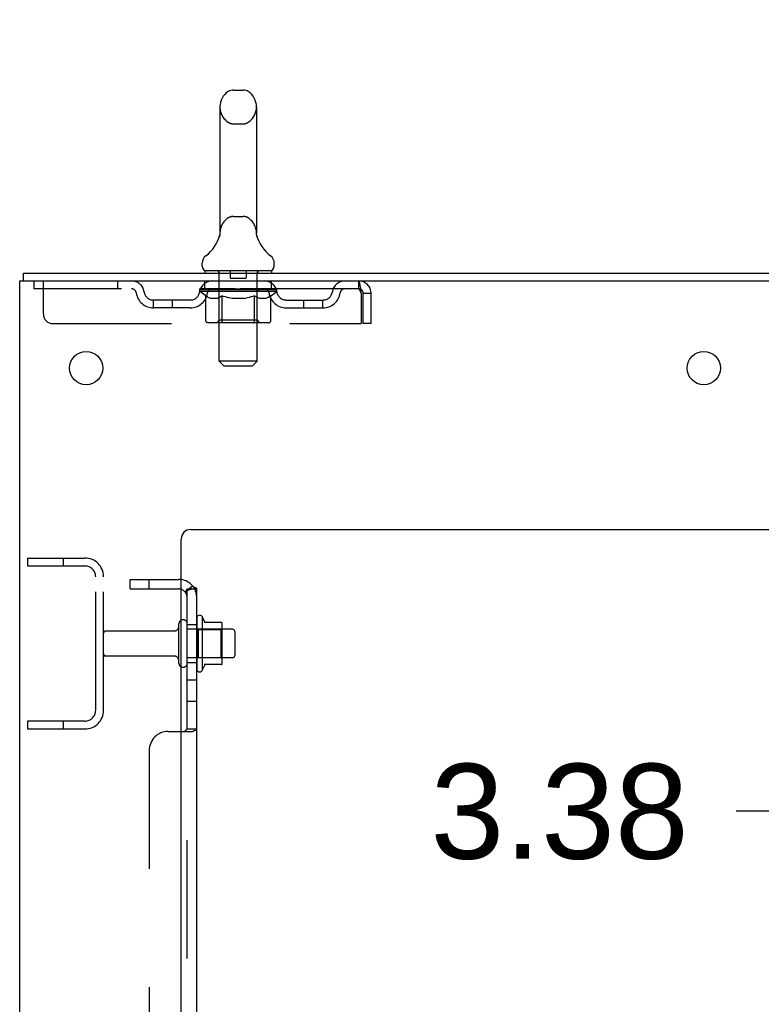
# Model space of a CAD drawing. Header units: inches. Extents: x 0 to 283, y 0 to 183.
# Tile 6 of 88: x 13 to 23, y 121 to 134. Entities that reach past the tile are written whole.
import ezdxf

# ---------------------------------------------------------------- set-up
doc = ezdxf.new("R2010")
doc.units = ezdxf.units.IN
doc.header["$LTSCALE"] = 15.583333
doc.header["$MEASUREMENT"] = 0
doc.linetypes.add('HIDDEN', pattern=[0.2, 0.1, -0.1])
doc.layers.get('0').update_dxf_attribs({"linetype": 'CONTINUOUS'})
for name, color, linetype in [('DEFAULT_2', 8, 'HIDDEN'), ('DIMENSIONS', 7, 'CONTINUOUS'), ('SUBPANEL', 7, 'CONTINUOUS')]:
    doc.layers.add(name, color=color, linetype=linetype)
doc.styles.get("Standard").update_dxf_attribs({"font": 'arial.ttf'})
doc.dimstyles.new('DIMSTYLE_1', dxfattribs={"dimtxt": 1.25, "dimasz": 1.666667, "dimexe": 0.09, "dimexo": 0.07, "dimgap": 0.0375, "dimtad": 0, "dimtih": 1, "dimtoh": 1, "dimzin": 4, "dimdsep": 46, "dimtxsty": 'Standard', "dimblk": '_FILLED', "dimblk1": '_FILLED', "dimblk2": '_FILLED', "dimcen": 0.09, "dimadec": 3, "dimazin": 1, "dimtfac": 1, "dimtdec": 3, "dimtofl": 0, "dimtmove": 0, "dimatfit": 3, "dimldrblk": '_FILLED', "dimfxl": 0, "dimtolj": 1, "dimtzin": 4, "dimarcsym": 0})

# ---------------------------------------------------------------- blocks, each defined once
blk = doc.blocks.new('_FILLED')
at = {"color": 0, "linetype": 'ByBlock'}
blk.add_solid([(0, 0), (-1, 0.2), (-1, -0.2)], dxfattribs=at)
blk = doc.blocks.new('*D17')
at = {"layer": 'DIMENSIONS', "color": 2, "linetype": 'Continuous'}
for p, q in [((23.737, 130.818), (23.737, 134.152)), ((23.737, 127.443), (23.737, 123.736)), ((23.737, 123.736), (22.279, 123.736))]:
    blk.add_line(p, q, dxfattribs=at)
at = {"layer": 'DIMENSIONS', "color": 2, "linetype": 'Continuous', "xscale": 1.6666666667, "yscale": 1.6666666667, "zscale": 1.6666666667}
for p, rotation in [((23.737, 130.818), 270), ((23.737, 127.443), 90)]:
    blk.add_blockref('_FILLED', p, dxfattribs=dict(at, rotation=rotation))
at = {"layer": 'DIMENSIONS', "color": 2, "linetype": 'Continuous', "insert": (21.654, 124.361), "char_height": 1.25, "width": 3.39684, "attachment_point": 3, "line_spacing_factor": 0.9}
blk.add_mtext('3.38', dxfattribs=at)

msp = doc.modelspace()

# ---------------------------------------------------------------- linework, layer by layer
at = {"color": 7, "linetype": 'Continuous'}
for p, q in [((15.664, 133.226), (15.791, 133.226)), ((15.486, 133.004), (15.486, 131.341)), ((15.969, 133.004), (15.969, 131.341)), ((15.48, 131.297), (15.48, 131.296)), ((15.485, 131.315), (15.484, 131.314)), ((15.484, 131.314), (15.484, 131.313)), ((15.484, 131.312), (15.484, 131.311)), ((15.485, 131.321), (15.485, 131.32)), ((15.485, 131.32), (15.485, 131.319)), ((15.485, 131.319), (15.485, 131.318)), ((15.485, 131.318), (15.485, 131.317)), ((15.485, 131.317), (15.485, 131.316)), ((15.485, 131.316), (15.485, 131.315)), ((15.486, 131.341), (15.486, 131.336)), ((15.969, 131.336), (15.969, 131.341)), ((15.969, 131.335), (15.969, 131.336)), ((15.971, 131.311), (15.971, 131.312)), ((15.974, 131.296), (15.974, 131.297)), ((15.975, 131.296), (15.974, 131.296)), ((15.252, 130.908), (15.252, 130.946)), ((15.29, 130.848), (15.29, 130.818)), ((16.165, 130.848), (15.29, 130.848)), ((16.165, 130.848), (16.165, 130.818)), ((16.202, 130.908), (16.202, 130.946)), ((12.904, 130.714), (12.904, 130.818)), ((15.251, 126.299), (15.251, 125.587)), ((15.507, 126.221), (15.279, 126.221)), ((15.517, 125.688), (15.517, 126.199)), ((15.651, 126.131), (15.517, 126.131)), ((15.681, 126.101), (15.681, 125.786)), ((15.507, 125.666), (15.279, 125.666)), ((15.651, 125.756), (15.517, 125.756))]:
    msp.add_line(p, q, dxfattribs=at)
at = {"color": 3, "linetype": 'Continuous'}
for p, q in [((12.904, 130.818), (30.663, 130.818)), ((12.852, 62.922), (12.852, 130.714)), ((12.852, 130.714), (30.658, 130.714)), ((15.102, 127.443), (26.977, 127.443)), ((14.977, 64.943), (14.977, 127.318))]:
    msp.add_line(p, q, dxfattribs=at)
at = {"color": 7, "linetype": 'Continuous'}
for points in [[(15.484, 131.313), (15.484, 131.312), (15.484, 131.312)], [(15.484, 131.311), (15.484, 131.31), (15.484, 131.31)], [(15.486, 131.336), (15.486, 131.335), (15.486, 131.334), (15.486, 131.334), (15.486, 131.333), (15.486, 131.332), (15.486, 131.332), (15.486, 131.331), (15.486, 131.33), (15.486, 131.33), (15.486, 131.329), (15.486, 131.329), (15.486, 131.328), (15.486, 131.327), (15.486, 131.327), (15.486, 131.326), (15.486, 131.326), (15.486, 131.325), (15.486, 131.324), (15.486, 131.324), (15.486, 131.323), (15.485, 131.323), (15.485, 131.322), (15.485, 131.322), (15.485, 131.321)], [(15.97, 131.318), (15.97, 131.319), (15.97, 131.319), (15.97, 131.32), (15.969, 131.321), (15.969, 131.321), (15.969, 131.322), (15.969, 131.322), (15.969, 131.323), (15.969, 131.324), (15.969, 131.324), (15.969, 131.325), (15.969, 131.326), (15.969, 131.326), (15.969, 131.327), (15.969, 131.328), (15.969, 131.328), (15.969, 131.329), (15.969, 131.33), (15.969, 131.33), (15.969, 131.331), (15.969, 131.332), (15.969, 131.333), (15.969, 131.333), (15.969, 131.334), (15.969, 131.335)], [(15.971, 131.312), (15.97, 131.313), (15.97, 131.314), (15.97, 131.314), (15.97, 131.315), (15.97, 131.315), (15.97, 131.316), (15.97, 131.316), (15.97, 131.317), (15.97, 131.318), (15.97, 131.318)], [(15.971, 131.31), (15.971, 131.311), (15.971, 131.311)]]:
    msp.add_lwpolyline(points, dxfattribs=at)
at = {"color": 3, "linetype": 'Continuous'}
for centre in [(13.727, 129.568), (21.852, 129.568)]:
    msp.add_circle(centre, 0.219, dxfattribs=at)
at = {"color": 7, "linetype": 'Continuous'}
for centre, radius, start, end in [((15.727, 133.004), 0.241, 123.1848, 180), ((15.664, 133.101), 0.125, 90, 123.1848), ((15.791, 133.101), 0.125, 56.8152, 90), ((15.727, 133.004), 0.241, 0, 56.8152), ((15.003, 131.447), 0.5, 306.7414, 344.6791), ((16.451, 131.447), 0.5, 195.3209, 233.2586), ((15.377, 130.946), 0.125, 126.7414, 180), ((16.077, 130.946), 0.125, 0, 53.2586), ((15.312, 130.908), 0.06, 180, 270), ((16.142, 130.908), 0.06, 270, 360), ((15.22, 126.277), 0.0384, 34.4497, 180), ((15.001, 126.201), 0.055, 360, 115.9094), ((14.651, 125.943), 0.698, 23.9679, 30.6631), ((15.298, 126.231), 0.01, 203.9679, 270), ((15.507, 126.211), 0.01, 5.1938, 90), ((15.376, 126.199), 0.141, 0, 5.2081), ((15.651, 126.101), 0.03, 360, 90), ((15.001, 125.686), 0.055, 244.0906, 0), ((15.298, 125.656), 0.01, 90, 156.0321), ((15.507, 125.676), 0.01, 270, 354.8062), ((15.376, 125.688), 0.141, 354.7919, 360), ((15.651, 125.786), 0.03, 270, 0), ((15.22, 125.609), 0.0384, 180, 325.5503), ((14.651, 125.943), 0.698, 329.3369, 336.0321)]:
    msp.add_arc(centre, radius, start, end, dxfattribs=at)
at = {"color": 3, "linetype": 'Continuous'}
msp.add_arc((15.102, 127.318), 0.125, 90, 180, dxfattribs=at)
at = {"layer": 'DEFAULT_2', "color": 8, "linetype": 'HIDDEN'}
for p, q in [((15.664, 132.781), (15.791, 132.781)), ((15.664, 131.563), (15.791, 131.563)), ((15.48, 131.296), (15.48, 131.296)), ((15.484, 131.314), (15.484, 131.314)), ((15.484, 131.313), (15.484, 131.313)), ((15.484, 131.312), (15.484, 131.312)), ((15.484, 131.312), (15.484, 131.312)), ((15.485, 131.321), (15.485, 131.32)), ((15.485, 131.321), (15.485, 131.321)), ((15.485, 131.319), (15.485, 131.319)), ((15.485, 131.318), (15.485, 131.318)), ((15.485, 131.317), (15.485, 131.317)), ((15.485, 131.316), (15.485, 131.316)), ((15.485, 131.315), (15.485, 131.315)), ((15.486, 131.335), (15.486, 131.334)), ((15.486, 131.328), (15.486, 131.328)), ((15.486, 131.327), (15.486, 131.327)), ((15.486, 131.327), (15.486, 131.327)), ((15.486, 131.326), (15.486, 131.326)), ((15.486, 131.326), (15.486, 131.326)), ((15.969, 131.336), (15.969, 131.336)), ((15.969, 131.332), (15.969, 131.332)), ((15.969, 131.33), (15.969, 131.33)), ((15.969, 131.329), (15.969, 131.329)), ((15.969, 131.327), (15.969, 131.328)), ((15.97, 131.32), (15.97, 131.32)), ((15.97, 131.313), (15.97, 131.313)), ((15.971, 131.312), (15.971, 131.312)), ((15.47, 130.848), (15.47, 130.818)), ((15.985, 130.848), (15.985, 130.818)), ((15.478, 129.658), (15.478, 130.818)), ((15.622, 130.838), (15.622, 130.758)), ((15.822, 130.748), (15.632, 130.748)), ((15.832, 130.838), (15.832, 130.758)), ((15.976, 129.658), (15.976, 130.818)), ((13.04, 130.714), (13.04, 130.61)), ((17.31, 130.61), (13.04, 130.61)), ((13.165, 130.277), (13.165, 130.714)), ((14.14, 130.714), (14.14, 130.61)), ((15.221, 130.573), (15.221, 130.61)), ((15.229, 130.605), (15.229, 130.61)), ((15.236, 130.602), (15.236, 130.605)), ((15.236, 130.602), (16.219, 130.602)), ((15.243, 130.602), (15.243, 130.605)), ((15.244, 130.602), (15.244, 130.605)), ((15.252, 130.605), (15.252, 130.61)), ((15.265, 130.602), (15.265, 130.605)), ((15.266, 130.602), (15.266, 130.605)), ((15.289, 130.605), (15.289, 130.61)), ((15.29, 130.61), (15.29, 130.714)), ((15.301, 130.602), (15.301, 130.605)), ((15.303, 130.602), (15.303, 130.605)), ((15.466, 130.605), (15.305, 130.605)), ((15.34, 130.605), (15.34, 130.61)), ((15.341, 130.602), (15.341, 130.605)), ((15.341, 130.602), (15.341, 130.605)), ((15.344, 130.602), (15.344, 130.605)), ((15.349, 130.602), (15.349, 130.605)), ((15.349, 130.602), (15.349, 130.605)), ((15.352, 130.602), (15.352, 130.605)), ((15.355, 130.602), (15.355, 130.605)), ((15.358, 130.602), (15.358, 130.605)), ((15.37, 130.602), (15.37, 130.605)), ((15.384, 130.602), (15.384, 130.605)), ((15.385, 130.602), (15.385, 130.607)), ((15.401, 130.602), (15.401, 130.605)), ((15.402, 130.605), (15.402, 130.61)), ((15.41, 130.602), (15.41, 130.605)), ((15.413, 130.602), (15.413, 130.605)), ((15.42, 130.602), (15.42, 130.605)), ((15.429, 130.602), (15.429, 130.608)), ((15.442, 130.602), (15.442, 130.605)), ((15.444, 130.602), (15.444, 130.605)), ((15.466, 130.602), (15.466, 130.605)), ((15.52, 130.605), (15.47, 130.605)), ((15.474, 130.605), (15.474, 130.61)), ((15.48, 130.602), (15.48, 130.605)), ((15.483, 130.602), (15.483, 130.605)), ((15.488, 130.602), (15.488, 130.609)), ((15.492, 130.602), (15.492, 130.605)), ((15.5, 130.602), (15.5, 130.605)), ((15.52, 130.602), (15.52, 130.605)), ((15.579, 130.605), (15.532, 130.605)), ((15.548, 130.602), (15.548, 130.605)), ((15.554, 130.605), (15.554, 130.61)), ((15.557, 130.602), (15.557, 130.605)), ((15.559, 130.602), (15.559, 130.61)), ((15.561, 130.602), (15.561, 130.605)), ((15.567, 130.602), (15.567, 130.605)), ((15.579, 130.602), (15.579, 130.605)), ((15.644, 130.605), (15.6, 130.605)), ((15.611, 130.602), (15.611, 130.605)), ((15.636, 130.605), (15.727, 130.61)), ((15.639, 130.605), (15.639, 130.61)), ((15.64, 130.61), (15.639, 130.61)), ((15.64, 130.605), (15.64, 130.61)), ((15.64, 130.602), (15.64, 130.605)), ((15.643, 130.602), (15.643, 130.605)), ((15.644, 130.602), (15.644, 130.605)), ((15.644, 130.602), (15.644, 130.605)), ((15.711, 130.605), (15.672, 130.605)), ((15.677, 130.602), (15.677, 130.605)), ((15.711, 130.602), (15.711, 130.605)), ((15.725, 130.605), (15.725, 130.605)), ((15.725, 130.602), (15.725, 130.605)), ((15.725, 130.602), (15.725, 130.605)), ((15.727, 130.605), (15.727, 130.61)), ((15.727, 130.61), (15.819, 130.605)), ((15.729, 130.602), (15.729, 130.605)), ((15.729, 130.605), (15.73, 130.605)), ((15.73, 130.602), (15.73, 130.605)), ((15.744, 130.602), (15.744, 130.605)), ((15.744, 130.605), (15.783, 130.605)), ((15.778, 130.602), (15.778, 130.605)), ((15.811, 130.602), (15.811, 130.605)), ((15.811, 130.602), (15.811, 130.605)), ((15.811, 130.605), (15.854, 130.605)), ((15.812, 130.602), (15.812, 130.605)), ((15.815, 130.605), (15.815, 130.61)), ((15.815, 130.605), (15.815, 130.61)), ((15.815, 130.61), (15.815, 130.61)), ((15.815, 130.602), (15.815, 130.605)), ((15.844, 130.602), (15.844, 130.605)), ((15.875, 130.602), (15.875, 130.605)), ((15.875, 130.605), (15.923, 130.605)), ((15.887, 130.602), (15.887, 130.605)), ((15.893, 130.602), (15.893, 130.605)), ((15.896, 130.602), (15.896, 130.61)), ((15.898, 130.602), (15.898, 130.605)), ((15.9, 130.605), (15.9, 130.61)), ((15.906, 130.602), (15.906, 130.605)), ((15.935, 130.602), (15.935, 130.605)), ((15.935, 130.605), (15.985, 130.605)), ((15.954, 130.602), (15.954, 130.605)), ((15.963, 130.602), (15.963, 130.605)), ((15.966, 130.602), (15.966, 130.609)), ((15.971, 130.602), (15.971, 130.605)), ((15.975, 130.602), (15.975, 130.605)), ((15.98, 130.605), (15.98, 130.61)), ((15.989, 130.602), (15.989, 130.605)), ((15.989, 130.605), (16.234, 130.605)), ((16.01, 130.602), (16.01, 130.605)), ((16.013, 130.602), (16.013, 130.605)), ((16.025, 130.602), (16.025, 130.608)), ((16.034, 130.602), (16.034, 130.605)), ((16.042, 130.602), (16.042, 130.605)), ((16.045, 130.602), (16.045, 130.605)), ((16.053, 130.605), (16.053, 130.61)), ((16.054, 130.602), (16.054, 130.605)), ((16.07, 130.602), (16.07, 130.607)), ((16.071, 130.602), (16.071, 130.605)), ((16.085, 130.602), (16.085, 130.605)), ((16.096, 130.602), (16.096, 130.605)), ((16.1, 130.602), (16.1, 130.605)), ((16.103, 130.602), (16.103, 130.605)), ((16.105, 130.602), (16.105, 130.605)), ((16.105, 130.602), (16.105, 130.605)), ((16.111, 130.602), (16.111, 130.605)), ((16.113, 130.602), (16.113, 130.605)), ((16.114, 130.602), (16.114, 130.605)), ((16.115, 130.605), (16.115, 130.61)), ((16.137, 130.607), (16.233, 130.608)), ((16.137, 130.605), (16.137, 130.607)), ((16.152, 130.602), (16.152, 130.605)), ((16.154, 130.602), (16.154, 130.605)), ((16.165, 130.61), (16.165, 130.714)), ((16.166, 130.605), (16.166, 130.61)), ((16.189, 130.602), (16.189, 130.605)), ((16.19, 130.602), (16.19, 130.605)), ((16.203, 130.605), (16.203, 130.61)), ((16.211, 130.602), (16.211, 130.605)), ((16.212, 130.602), (16.212, 130.605)), ((16.219, 130.602), (16.219, 130.605)), ((16.226, 130.605), (16.226, 130.61)), ((16.233, 130.605), (16.233, 130.608)), ((16.234, 130.573), (16.234, 130.605)), ((17.31, 130.714), (17.31, 130.61)), ((14.613, 130.359), (14.613, 130.463)), ((15.096, 130.463), (14.613, 130.463)), ((14.863, 130.359), (14.863, 130.463)), ((15.301, 130.517), (15.221, 130.573)), ((16.234, 130.573), (15.221, 130.573)), ((15.301, 130.194), (15.301, 130.517)), ((15.301, 130.517), (15.312, 130.51)), ((15.323, 130.503), (15.312, 130.51)), ((15.334, 130.497), (15.323, 130.503)), ((15.344, 130.492), (15.333, 130.497)), ((15.355, 130.487), (15.344, 130.492)), ((15.366, 130.484), (15.355, 130.487)), ((15.449, 130.484), (15.366, 130.484)), ((15.449, 130.484), (15.46, 130.487)), ((15.47, 130.492), (15.459, 130.487)), ((15.481, 130.497), (15.47, 130.492)), ((15.477, 130.196), (15.477, 130.57)), ((15.492, 130.503), (15.481, 130.497)), ((15.503, 130.51), (15.492, 130.503)), ((15.514, 130.518), (15.503, 130.51)), ((15.514, 130.194), (15.514, 130.518)), ((15.514, 130.518), (15.537, 130.51)), ((15.56, 130.503), (15.537, 130.51)), ((15.582, 130.497), (15.56, 130.503)), ((15.604, 130.492), (15.582, 130.497)), ((15.626, 130.487), (15.604, 130.492)), ((15.648, 130.484), (15.626, 130.487)), ((15.806, 130.484), (15.648, 130.484)), ((15.806, 130.484), (15.829, 130.487)), ((15.851, 130.492), (15.829, 130.487)), ((15.874, 130.497), (15.851, 130.492)), ((15.896, 130.503), (15.873, 130.497)), ((15.919, 130.51), (15.896, 130.503)), ((15.942, 130.518), (15.919, 130.51)), ((15.942, 130.194), (15.942, 130.518)), ((15.942, 130.518), (15.954, 130.51)), ((15.966, 130.503), (15.954, 130.51)), ((15.977, 130.497), (15.966, 130.503)), ((15.977, 130.196), (15.977, 130.57)), ((15.989, 130.492), (15.977, 130.497)), ((16, 130.487), (15.989, 130.492)), ((16.011, 130.484), (16, 130.487)), ((16.086, 130.484), (16.011, 130.484)), ((16.086, 130.484), (16.098, 130.487)), ((16.109, 130.492), (16.098, 130.487)), ((16.121, 130.497), (16.109, 130.492)), ((16.133, 130.504), (16.121, 130.497)), ((16.144, 130.511), (16.132, 130.503)), ((16.156, 130.519), (16.144, 130.511)), ((16.156, 130.519), (16.234, 130.573)), ((16.156, 130.194), (16.156, 130.519)), ((16.359, 130.463), (16.842, 130.463)), ((16.592, 130.359), (16.592, 130.463)), ((16.842, 130.359), (16.842, 130.463)), ((17.339, 130.561), (17.343, 130.547)), ((17.343, 130.547), (17.343, 130.152)), ((17.373, 130.152), (17.373, 130.547)), ((17.477, 130.547), (17.373, 130.547)), ((17.477, 130.152), (17.477, 130.547)), ((15.096, 130.359), (14.613, 130.359)), ((16.359, 130.359), (16.842, 130.359)), ((13.29, 130.152), (17.343, 130.152)), ((16.122, 130.164), (15.335, 130.164)), ((15.477, 130.196), (15.446, 130.164)), ((15.977, 130.196), (15.477, 130.196)), ((15.517, 130.178), (15.516, 130.181)), ((15.518, 130.175), (15.517, 130.178)), ((15.523, 130.167), (15.522, 130.169)), ((15.527, 130.165), (15.525, 130.166)), ((15.529, 130.164), (15.527, 130.165)), ((15.532, 130.164), (15.529, 130.164)), ((15.977, 130.196), (16.009, 130.164)), ((17.477, 130.152), (17.373, 130.152)), ((15.538, 129.598), (15.478, 129.658)), ((15.976, 129.658), (15.478, 129.658)), ((15.538, 129.598), (15.916, 129.598)), ((15.916, 129.598), (15.976, 129.658)), ((12.956, 127.068), (12.956, 126.964)), ((12.956, 127.068), (13.71, 127.068)), ((12.956, 126.964), (13.71, 126.964)), ((13.426, 127.068), (13.426, 126.964)), ((13.852, 125.065), (13.852, 126.822)), ((13.956, 125.065), (13.956, 126.822)), ((14.946, 125.686), (14.946, 126.201)), ((15.056, 125.686), (15.056, 126.201)), ((15.181, 126.277), (15.181, 125.609)), ((14.884, 126.108), (13.986, 126.108)), ((15.517, 126.131), (15.056, 126.131)), ((15.201, 126.127), (15.181, 126.147)), ((15.201, 126.127), (15.201, 125.76)), ((15.201, 126.127), (15.497, 126.127)), ((15.497, 126.127), (15.517, 126.147)), ((15.497, 126.127), (15.497, 125.76)), ((14.884, 125.778), (13.986, 125.778)), ((15.517, 125.756), (15.056, 125.756)), ((15.201, 125.76), (15.181, 125.74)), ((15.201, 125.76), (15.497, 125.76)), ((15.497, 125.76), (15.517, 125.74)), ((12.956, 124.922), (12.956, 124.818)), ((13.71, 124.922), (12.956, 124.922)), ((13.426, 124.922), (13.426, 124.818)), ((13.71, 124.818), (12.956, 124.818))]:
    msp.add_line(p, q, dxfattribs=at)
for points in [[(15.971, 131.31), (15.971, 131.311), (15.971, 131.311)], [(17.31, 130.714), (17.313, 130.713), (17.315, 130.71), (17.317, 130.705), (17.32, 130.698), (17.322, 130.689), (17.324, 130.678), (17.327, 130.665), (17.329, 130.651), (17.332, 130.636), (17.334, 130.62), (17.336, 130.602), (17.339, 130.584), (17.341, 130.566), (17.343, 130.547)], [(17.31, 130.61), (17.313, 130.61), (17.315, 130.609), (17.317, 130.607), (17.32, 130.604), (17.322, 130.601), (17.324, 130.596), (17.327, 130.592), (17.329, 130.586), (17.332, 130.581), (17.334, 130.575), (17.336, 130.568), (17.339, 130.561)], [(15.335, 130.164), (15.331, 130.164), (15.327, 130.165), (15.323, 130.166), (15.319, 130.167), (15.315, 130.169), (15.312, 130.172), (15.308, 130.175), (15.306, 130.178), (15.304, 130.181), (15.302, 130.185), (15.301, 130.189), (15.301, 130.194)], [(15.515, 130.185), (15.515, 130.189), (15.514, 130.194)], [(15.516, 130.181), (15.515, 130.185), (15.515, 130.189), (15.514, 130.194)], [(15.525, 130.166), (15.523, 130.167), (15.522, 130.169), (15.52, 130.172), (15.518, 130.175)], [(15.925, 130.164), (15.927, 130.164), (15.929, 130.165), (15.931, 130.166), (15.933, 130.167), (15.935, 130.169), (15.937, 130.172), (15.938, 130.175), (15.94, 130.178), (15.941, 130.181), (15.942, 130.185), (15.942, 130.189), (15.942, 130.194)], [(16.122, 130.164), (16.126, 130.164), (16.13, 130.165), (16.134, 130.166), (16.138, 130.167), (16.142, 130.169), (16.145, 130.172), (16.148, 130.175), (16.151, 130.178), (16.153, 130.181), (16.155, 130.185), (16.156, 130.189), (16.156, 130.194)]]:
    msp.add_lwpolyline(points, dxfattribs=at)
for centre, radius, start, end in [((15.727, 133.004), 0.241, 180, 236.8152), ((15.727, 133.004), 0.241, 303.1848, 360), ((15.664, 132.906), 0.125, 236.8152, 270), ((15.791, 132.906), 0.125, 270, 303.1848), ((15.727, 131.341), 0.241, 123.1848, 180), ((15.664, 131.438), 0.125, 90, 123.1848), ((15.791, 131.438), 0.125, 56.8152, 90), ((15.727, 131.341), 0.241, 0, 56.8152), ((15.448, 130.818), 0.03, 0, 90), ((15.612, 130.838), 0.01, 0, 90), ((15.842, 130.838), 0.01, 90, 180), ((16.006, 130.818), 0.03, 90, 180), ((15.632, 130.758), 0.01, 180, 270), ((15.822, 130.758), 0.01, 270, 360), ((14.324, 130.547), 0.167, 8.0716, 90), ((14.324, 130.548), 0.0625, 7.9863, 90), ((15.385, 130.547), 0.167, 90, 171.9284), ((15.384, 130.548), 0.0625, 90, 172.0137), ((15.446, 130.57), 0.0318, 0, 90), ((16.009, 130.57), 0.0318, 90, 180), ((16.07, 130.547), 0.167, 8.0716, 90), ((16.07, 130.548), 0.0625, 7.9863, 90), ((17.131, 130.547), 0.167, 90, 171.9284), ((17.131, 130.548), 0.0625, 90, 172.0137), ((17.31, 130.547), 0.167, 0, 90), ((17.31, 130.547), 0.063, 0, 90), ((14.613, 130.588), 0.229, 187.9863, 270), ((14.613, 130.588), 0.125, 188.0716, 270), ((15.096, 130.588), 0.125, 270, 351.9284), ((15.096, 130.588), 0.229, 270, 352.0137), ((16.359, 130.588), 0.229, 187.9863, 270), ((16.359, 130.588), 0.125, 188.0716, 270), ((16.842, 130.588), 0.125, 270, 351.9284), ((16.842, 130.588), 0.229, 270, 352.0137), ((13.29, 130.277), 0.125, 180, 270), ((13.71, 126.822), 0.246, 0, 90), ((13.71, 126.822), 0.142, 0, 90), ((15.001, 126.201), 0.055, 115.9094, 180), ((13.986, 126.078), 0.03, 90, 180), ((14.884, 126.171), 0.0625, 270, 360), ((13.986, 125.808), 0.03, 180, 270), ((14.884, 125.716), 0.0625, 0, 90), ((15.001, 125.686), 0.055, 180, 244.0906), ((13.71, 125.065), 0.246, 270, 360), ((13.71, 125.065), 0.142, 270, 360)]:
    msp.add_arc(centre, radius, start, end, dxfattribs=at)
for centre, major_axis, ratio, start_param, end_param in [((15.727, 130.61), (0.506, 0.005), 0.05963, 2.96643, 3.140963), ((15.205, 130.601), (0.158, 0), 0.060556, 0.430652, 1.470503), ((15.727, 130.61), (0.506, 0), 0.060556, -3.141593, -2.96706), ((15.205, 130.595), (0.158, 0.002), 0.05963, 1.376596, 1.469874), ((15.727, 130.61), (0.506, 0.011), 0.05688, 2.791345, 2.965878), ((15.186, 130.601), (0.158, 0.002), 0.05963, 0.25549, 1.295341), ((15.241, 130.601), (0.158, -0.002), 0.05963, 0.605815, 1.645666), ((15.727, 130.61), (0.506, -0.005), 0.05963, -2.96643, -2.791898), ((15.241, 130.595), (0.158, 0), 0.060556, 1.551758, 1.645036), ((15.186, 130.595), (0.158, 0.003), 0.05688, 1.20151, 1.294789), ((15.242, 130.597), (0.131, 0.001), 0.05963, 1.065228, 1.614276), ((15.226, 130.597), (0.131, 0.003), 0.05688, 0.890143, 1.43919), ((15.272, 130.597), (0.131, 0), 0.060556, 1.240391, 1.789438), ((15.727, 130.61), (0.506, 0.015), 0.052395, 2.616403, 2.790936), ((15.183, 130.601), (0.158, 0.003), 0.05688, 0.080405, 1.120256), ((15.291, 130.601), (0.158, -0.003), 0.05688, 0.7809, 1.820751), ((15.727, 130.61), (0.506, -0.011), 0.05688, -2.791345, -2.616812), ((15.291, 130.595), (0.158, -0.002), 0.05963, 1.72692, 1.820198), ((15.183, 130.595), (0.158, 0.005), 0.052395, 1.026568, 1.119847), ((15.225, 130.597), (0.131, 0.004), 0.052395, 0.715201, 1.264248), ((15.316, 130.597), (0.131, -0.001), 0.05963, 1.415553, 1.9646), ((15.727, 130.61), (0.506, 0.02), 0.046319, 2.441654, 2.616187), ((15.354, 130.601), (0.158, -0.005), 0.052395, 0.955842, 1.995693), ((15.727, 130.61), (0.506, -0.015), 0.052395, -2.616403, -2.44187), ((15.196, 130.601), (0.158, 0.005), 0.052395, -0.094537, 0.945314), ((15.354, 130.595), (0.158, -0.003), 0.05688, 1.902006, 1.995284), ((15.196, 130.595), (0.158, 0.006), 0.046319, 0.851819, 0.945098), ((15.24, 130.597), (0.131, 0.005), 0.046319, 0.540452, 1.089499), ((15.373, 130.597), (0.131, -0.003), 0.05688, 1.590638, 2.139686), ((15.727, 130.61), (0.506, 0.024), 0.038841, 2.267123, 2.441656), ((15.429, 130.601), (0.158, -0.006), 0.046319, 1.130591, 2.170442), ((15.226, 130.601), (0.158, 0.006), 0.046319, -0.269286, 0.770565), ((15.727, 130.61), (0.506, -0.02), 0.046319, -2.441654, -2.267121), ((15.429, 130.595), (0.158, -0.005), 0.052395, 2.076947, 2.170226), ((15.226, 130.595), (0.158, 0.007), 0.038841, 0.677289, 0.770567), ((15.269, 130.597), (0.131, 0.006), 0.038841, 0.365921, 0.914969), ((15.441, 130.597), (0.131, -0.004), 0.052395, 1.76558, 2.314627), ((15.727, 130.61), (0.506, 0.027), 0.030195, 2.09281, 2.267343), ((15.512, 130.601), (0.158, -0.007), 0.038841, 1.305122, 2.344973), ((15.271, 130.601), (0.158, 0.007), 0.038841, -0.443817, 0.596034), ((15.727, 130.61), (0.506, -0.024), 0.038841, -2.267123, -2.092591), ((15.512, 130.595), (0.158, -0.006), 0.046319, 2.251696, 2.344975), ((15.271, 130.595), (0.158, 0.008), 0.030195, 0.502975, 0.596254), ((15.313, 130.597), (0.131, 0.007), 0.030195, 0.191608, 0.740655), ((15.517, 130.597), (0.131, -0.005), 0.046319, 1.940329, 2.489376), ((15.33, 130.601), (0.158, 0.008), 0.030195, -0.61813, 0.421721), ((15.727, 130.61), (0.506, 0.029), 0.020645, 1.918687, 2.09322), ((15.603, 130.601), (0.158, -0.008), 0.030195, 1.479435, 2.519286), ((15.727, 130.61), (0.506, -0.027), 0.030195, -2.09281, -1.918277), ((15.603, 130.595), (0.158, -0.007), 0.038841, 2.426227, 2.519505), ((15.33, 130.595), (0.158, 0.009), 0.020645, 0.328852, 0.422131), ((15.369, 130.597), (0.131, 0.007), 0.020645, 0.017485, 0.566532), ((15.6, 130.597), (0.131, -0.006), 0.038841, 2.11486, 2.663907), ((15.401, 130.601), (0.158, 0.009), 0.020645, -0.792253, 0.247598), ((15.727, 130.61), (0.506, 0.03), 0.010478, 1.744704, 1.919237), ((15.697, 130.601), (0.158, -0.009), 0.020645, 1.653558, 2.693409), ((15.727, 130.61), (0.506, -0.029), 0.020645, -1.918687, -1.744154), ((15.697, 130.595), (0.158, -0.008), 0.030195, 2.60054, 2.693819), ((15.401, 130.595), (0.158, 0.009), 0.010478, 0.154869, 0.248148), ((15.436, 130.597), (0.131, 0.008), 0.010478, 6.126688, 6.675735), ((15.687, 130.597), (0.131, -0.007), 0.030195, 2.289173, 2.83822), ((15.481, 130.601), (0.158, 0.009), 0.010478, -0.966236, -0.000846), ((15.792, 130.601), (0.158, -0.009), 0.010478, 1.827541, 2.867392), ((15.727, 130.61), (0.506, -0.03), 0.010478, -1.744704, -1.570171), ((15.792, 130.595), (0.158, -0.009), 0.020645, 2.774664, 2.867942), ((15.774, 130.597), (0.131, -0.007), 0.020645, 2.463296, 3.012344), ((15.663, 130.601), (0.158, 0.009), 0.010478, 0.274201, 1.314052), ((15.594, 130.597), (0.131, 0.008), 0.010478, -0.000483, 0.504314), ((15.57, 130.595), (0.158, 0.009), 0.010478, 0.099668, 0.192946), ((15.727, 130.61), (0.506, 0.03), 0.010478, -1.571421, -1.396888), ((15.885, 130.595), (0.158, -0.009), 0.010478, 2.948646, 3.041925), ((15.861, 130.597), (0.131, -0.008), 0.010478, 2.637279, 3.142076), ((15.758, 130.601), (0.158, 0.009), 0.020645, 0.448184, 1.488034), ((15.68, 130.597), (0.131, 0.007), 0.020645, 0.129249, 0.678296), ((15.663, 130.595), (0.158, 0.009), 0.020645, 0.273651, 0.366929), ((15.973, 130.601), (0.158, -0.009), 0.010478, -3.140747, -2.175357), ((15.727, 130.61), (0.506, 0.029), 0.020645, -1.397439, -1.222906), ((15.727, 130.61), (0.506, -0.03), 0.010478, 1.222355, 1.396888), ((15.852, 130.601), (0.158, 0.008), 0.030195, 0.622307, 1.662158), ((15.768, 130.597), (0.131, 0.007), 0.030195, 0.303372, 0.852419), ((16.019, 130.597), (0.131, -0.008), 0.010478, 2.749043, 3.29809), ((16.054, 130.601), (0.158, -0.009), 0.020645, 2.893995, 3.933846), ((15.758, 130.595), (0.158, 0.008), 0.030195, 0.447774, 0.541052), ((16.054, 130.595), (0.158, -0.009), 0.010478, 2.893445, 2.986723), ((15.727, 130.61), (0.506, 0.027), 0.030195, -1.223315, -1.048783), ((15.727, 130.61), (0.506, -0.029), 0.020645, 1.048373, 1.222906), ((15.942, 130.601), (0.158, 0.007), 0.038841, 0.79662, 1.836471), ((15.855, 130.597), (0.131, 0.006), 0.038841, 0.477686, 1.026733), ((16.086, 130.597), (0.131, -0.007), 0.020645, 2.57506, 3.124108), ((16.125, 130.601), (0.158, -0.008), 0.030195, 2.719872, 3.759723), ((16.026, 130.601), (0.158, 0.006), 0.046319, 0.971151, 2.011002), ((15.852, 130.595), (0.158, 0.007), 0.038841, 0.622087, 0.715366), ((16.125, 130.595), (0.158, -0.009), 0.020645, 2.719462, 2.812741), ((15.727, 130.61), (0.506, 0.024), 0.038841, -1.049002, -0.874469), ((15.727, 130.61), (0.506, -0.027), 0.030195, 0.87425, 1.048783), ((15.937, 130.597), (0.131, 0.005), 0.046319, 0.652216, 1.201263), ((16.101, 130.601), (0.158, 0.005), 0.052395, 1.1459, 2.185751), ((16.142, 130.597), (0.131, -0.007), 0.030195, 2.400937, 2.949985), ((16.184, 130.601), (0.158, -0.007), 0.038841, 2.545558, 3.585409), ((16.014, 130.597), (0.131, 0.004), 0.052395, 0.826965, 1.376012), ((15.942, 130.595), (0.158, 0.006), 0.046319, 0.796618, 0.889896), ((16.184, 130.595), (0.158, -0.008), 0.030195, 2.545339, 2.638617), ((16.164, 130.601), (0.158, 0.003), 0.05688, 1.320842, 2.360692), ((15.727, 130.61), (0.506, 0.02), 0.046319, -0.874471, -0.699939), ((15.727, 130.61), (0.506, -0.024), 0.038841, 0.699936, 0.874469), ((16.229, 130.601), (0.158, -0.006), 0.046319, 2.371028, 3.410879), ((16.185, 130.597), (0.131, -0.006), 0.038841, 2.226624, 2.775671), ((16.214, 130.601), (0.158, 0.002), 0.05963, 1.495927, 2.535778), ((16.081, 130.597), (0.131, 0.003), 0.05688, 1.001907, 1.550954), ((16.258, 130.601), (0.158, -0.005), 0.052395, 2.196279, 3.23613), ((16.215, 130.597), (0.131, -0.005), 0.046319, 2.052093, 2.601141), ((16.026, 130.595), (0.158, 0.005), 0.052395, 0.971367, 1.064645), ((16.249, 130.601), (0.158, 0), 0.060556, 2.364024, 2.71094), ((16.229, 130.595), (0.158, -0.007), 0.038841, 2.371026, 2.464304), ((16.272, 130.601), (0.158, -0.003), 0.05688, 2.021337, 3.061188), ((15.727, 130.61), (0.506, 0.015), 0.052395, -0.699723, -0.52519), ((15.727, 130.61), (0.506, -0.02), 0.046319, 0.525406, 0.699939), ((16.269, 130.601), (0.158, -0.002), 0.05963, 1.846251, 2.886102), ((16.138, 130.597), (0.131, 0.001), 0.05963, 1.176993, 1.72604), ((16.229, 130.597), (0.131, -0.004), 0.052395, 1.877344, 2.426392), ((16.183, 130.597), (0.131, 0), 0.060556, 1.352155, 1.901202), ((16.229, 130.597), (0.131, -0.003), 0.05688, 1.702402, 2.25145), ((16.213, 130.597), (0.131, -0.001), 0.05963, 1.527317, 2.076364), ((16.101, 130.595), (0.158, 0.003), 0.05688, 1.146309, 1.239587), ((16.258, 130.595), (0.158, -0.006), 0.046319, 2.196495, 2.289773), ((15.727, 130.61), (0.506, 0.011), 0.05688, -0.524781, -0.350248), ((15.727, 130.61), (0.506, -0.015), 0.052395, 0.350657, 0.52519), ((16.249, 130.595), (0.158, -0.002), 0.05963, 1.764997, 1.971333), ((16.164, 130.595), (0.158, 0.002), 0.05963, 1.321394, 1.414673), ((16.272, 130.595), (0.158, -0.005), 0.052395, 2.021746, 2.115024), ((15.727, 130.61), (0.506, 0.005), 0.05963, -0.349695, -0.175162), ((15.727, 130.61), (0.506, -0.011), 0.05688, 0.175715, 0.350248), ((16.214, 130.595), (0.158, 0), 0.060556, 1.496556, 1.589835), ((16.269, 130.595), (0.158, -0.003), 0.05688, 1.846804, 1.940083), ((15.727, 130.61), (0.506, -0.005), 0.05963, 6.27665, 6.458348), ((15.727, 130.61), (0.506, 0), 0.060556, -0.174533, -0.058352)]:
    msp.add_ellipse(centre, major_axis=major_axis, ratio=ratio, start_param=start_param, end_param=end_param, dxfattribs=at)
at = {"layer": 'SUBPANEL', "color": 8, "linetype": 'HIDDEN'}
for p, q in [((14.306, 126.662), (14.306, 126.787)), ((14.306, 126.787), (14.944, 126.787)), ((14.556, 126.662), (14.556, 126.787)), ((14.306, 126.662), (14.944, 126.662)), ((15.081, 126.662), (15.031, 126.621)), ((15.056, 126.66), (15.056, 126.662)), ((15.116, 126.662), (15.113, 126.662)), ((15.116, 126.662), (15.116, 126.662)), ((15.056, 126.193), (15.181, 126.193)), ((15.056, 125.693), (15.181, 125.693)), ((15.056, 125.465), (15.181, 125.465)), ((15.056, 125.184), (15.181, 125.184)), ((14.806, 124.787), (14.977, 124.787)), ((15.037, 124.803), (15.038, 124.804)), ((15.056, 124.821), (15.056, 124.822)), ((15.056, 68.814), (15.056, 124.822)), ((15.172, 124.809), (15.175, 124.811)), ((14.556, 124.537), (14.556, 120.662))]:
    msp.add_line(p, q, dxfattribs=at)
at = {"layer": 'SUBPANEL', "color": 7, "linetype": 'Continuous'}
for p, q in [((15.056, 124.822), (15.056, 126.662)), ((15.056, 126.662), (15.181, 126.662)), ((15.127, 126.7), (15.081, 126.662)), ((15.056, 124.822), (15.181, 124.822))]:
    msp.add_line(p, q, dxfattribs=at)
at = {"layer": 'SUBPANEL', "color": 3, "linetype": 'Continuous'}
for p, q in [((15.181, 66.974), (15.181, 126.662)), ((14.977, 124.787), (15.127, 124.787))]:
    msp.add_line(p, q, dxfattribs=at)
at = {"layer": 'SUBPANEL', "color": 7, "linetype": 'Continuous'}
for points in [[(15.031, 126.621), (15.03, 126.622), (15.03, 126.622), (15.03, 126.623), (15.031, 126.624), (15.031, 126.625), (15.032, 126.627), (15.033, 126.628), (15.034, 126.629), (15.035, 126.631), (15.037, 126.633), (15.038, 126.634)], [(15.038, 126.634), (15.042, 126.638), (15.044, 126.64), (15.046, 126.643), (15.048, 126.645), (15.05, 126.647), (15.051, 126.65)], [(15.051, 126.65), (15.053, 126.652), (15.054, 126.654), (15.055, 126.656), (15.056, 126.658), (15.056, 126.66)], [(15.031, 124.787), (15.03, 124.789), (15.03, 124.79), (15.03, 124.792), (15.031, 124.794), (15.031, 124.795), (15.032, 124.797), (15.033, 124.798), (15.034, 124.8), (15.035, 124.801), (15.037, 124.803), (15.038, 124.804), (15.04, 124.805), (15.042, 124.807)], [(15.042, 124.807), (15.046, 124.809), (15.048, 124.811), (15.05, 124.812), (15.051, 124.814), (15.053, 124.815), (15.054, 124.816), (15.055, 124.818), (15.056, 124.819), (15.056, 124.821), (15.056, 124.822)]]:
    msp.add_lwpolyline(points, dxfattribs=at)
at = {"layer": 'SUBPANEL', "color": 8, "linetype": 'HIDDEN'}
for points in [[(15.052, 126.639), (15.052, 126.639), (15.052, 126.639), (15.053, 126.639), (15.053, 126.639), (15.053, 126.64), (15.054, 126.64), (15.054, 126.64), (15.055, 126.641), (15.056, 126.641), (15.056, 126.641), (15.057, 126.642), (15.057, 126.642), (15.058, 126.642), (15.059, 126.643), (15.059, 126.643), (15.06, 126.643), (15.061, 126.644), (15.061, 126.644), (15.062, 126.644), (15.063, 126.645), (15.064, 126.645), (15.064, 126.646), (15.065, 126.646), (15.066, 126.646), (15.067, 126.647), (15.068, 126.647), (15.068, 126.647), (15.069, 126.648), (15.07, 126.648), (15.071, 126.649), (15.072, 126.649), (15.073, 126.649), (15.074, 126.65), (15.075, 126.65), (15.075, 126.651), (15.076, 126.651), (15.077, 126.651), (15.078, 126.652), (15.079, 126.652), (15.08, 126.652), (15.081, 126.653), (15.083, 126.653), (15.084, 126.654), (15.085, 126.654), (15.086, 126.654), (15.087, 126.655), (15.088, 126.655), (15.089, 126.656), (15.09, 126.656), (15.092, 126.656), (15.093, 126.657), (15.094, 126.657), (15.095, 126.657), (15.096, 126.658), (15.097, 126.658), (15.098, 126.658), (15.099, 126.659), (15.1, 126.659), (15.102, 126.659), (15.103, 126.659), (15.104, 126.66), (15.105, 126.66), (15.106, 126.66), (15.107, 126.66), (15.108, 126.661), (15.108, 126.661), (15.109, 126.661), (15.11, 126.661), (15.111, 126.661), (15.112, 126.661), (15.113, 126.662), (15.114, 126.662), (15.115, 126.662), (15.115, 126.662), (15.116, 126.662), (15.116, 126.662), (15.116, 126.662), (15.116, 126.662)], [(15.056, 126.642), (15.056, 126.642), (15.055, 126.641), (15.055, 126.641), (15.054, 126.64), (15.054, 126.64), (15.054, 126.64), (15.053, 126.64), (15.053, 126.639), (15.053, 126.639), (15.052, 126.639), (15.052, 126.639)], [(15.031, 124.787), (15.03, 124.789), (15.03, 124.79), (15.03, 124.792), (15.031, 124.794), (15.031, 124.795), (15.032, 124.797), (15.033, 124.798), (15.034, 124.8), (15.035, 124.801)], [(15.05, 124.812), (15.051, 124.814), (15.053, 124.815), (15.054, 124.816), (15.055, 124.818), (15.056, 124.819), (15.056, 124.821)], [(15.179, 124.815), (15.18, 124.817), (15.181, 124.819), (15.181, 124.821), (15.181, 124.822)]]:
    msp.add_lwpolyline(points, dxfattribs=at)
at = {"layer": 'SUBPANEL', "color": 3, "linetype": 'Continuous'}
for points in [[(15.127, 126.7), (15.13, 126.698), (15.132, 126.696), (15.135, 126.693), (15.139, 126.691), (15.143, 126.689), (15.147, 126.687), (15.151, 126.686), (15.158, 126.682)], [(15.158, 126.682), (15.162, 126.681), (15.166, 126.679), (15.169, 126.677), (15.172, 126.675), (15.175, 126.673), (15.177, 126.671), (15.179, 126.669), (15.18, 126.667), (15.181, 126.665), (15.181, 126.664), (15.181, 126.662)], [(15.127, 124.787), (15.13, 124.789), (15.132, 124.79), (15.135, 124.792), (15.139, 124.794), (15.143, 124.796), (15.147, 124.797)], [(15.147, 124.797), (15.155, 124.801), (15.158, 124.802), (15.162, 124.804), (15.166, 124.806), (15.169, 124.807), (15.172, 124.809), (15.175, 124.811), (15.177, 124.813), (15.179, 124.815), (15.18, 124.817), (15.181, 124.819), (15.181, 124.821), (15.181, 124.822)]]:
    msp.add_lwpolyline(points, dxfattribs=at)
at = {"layer": 'SUBPANEL', "color": 8, "linetype": 'HIDDEN'}
for centre, radius, start, end in [((14.944, 126.55), 0.237, 81.9946, 90), ((14.944, 126.55), 0.112, 72.8585, 90), ((14.944, 126.55), 0.237, 0, 39.4342), ((14.806, 124.537), 0.25, 90, 180)]:
    msp.add_arc(centre, radius, start, end, dxfattribs=at)
at = {"layer": 'SUBPANEL', "color": 3, "linetype": 'Continuous'}
msp.add_arc((14.944, 126.55), 0.237, 39.4342, 81.9946, dxfattribs=at)
at = {"layer": 'SUBPANEL', "color": 7, "linetype": 'Continuous'}
msp.add_arc((14.944, 126.55), 0.112, 0, 72.8585, dxfattribs=at)

# ---------------------------------------------------------------- dimensions: what is measured, and where the dimension line sits
at = {"layer": 'DIMENSIONS', "color": 2, "linetype": 'Continuous'}
dim = msp.add_linear_dim(base=(23.73741698, 130.818171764), p1=(26.977349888, 127.443171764), p2=(30.663349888, 130.818171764), angle=90, dimstyle='DIMSTYLE_1', dxfattribs=at)
dim.commit()
dim.dimension.update_dxf_attribs({"geometry": '*D17', "text_midpoint": (19.951716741, 123.72914327), "dimtype": 160})

doc.saveas('drawing.dxf')
